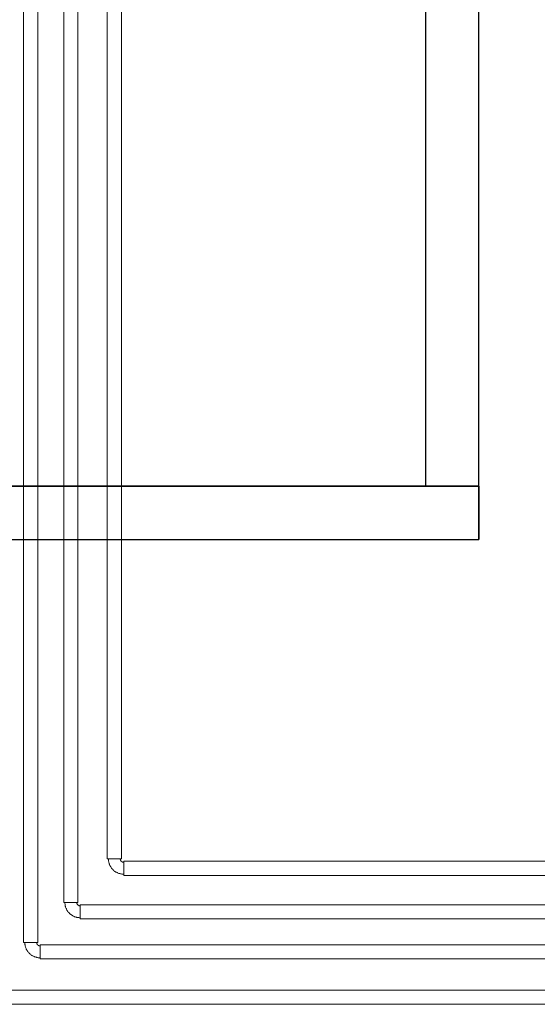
# Model space of a CAD drawing. Header units: metres. Extents: x 397.7 to 427.5, y 12.7 to 28.4.
# Tile 122 of 139: x 419.749 to 420.72, y 17.245 to 19.089. Entities that reach past the tile are written whole.
import ezdxf

# ---------------------------------------------------------------- set-up
doc = ezdxf.new("R2010")
doc.units = ezdxf.units.M
for name, color, linetype, lineweight in [('A-WALL-____-MCUT', 7, 'Continuous', 25), ('A-WALL-____-OTLN', 7, 'Continuous', 25), ('P-PIPE-____-OTLN', 7, 'Continuous', 18)]:
    doc.layers.add(name, color=color, linetype=linetype, lineweight=lineweight)

# ---------------------------------------------------------------- blocks, each defined once
blk = doc.blocks.new('Family - Mampara P2-152864-05_CLI_AIGUA_P2')
at = {"layer": 'A-WALL-____-MCUT', "color": 253, "true_color": 0xaaaaaa}
for p, q in [((7.0127, 0.1), (5.8928, 0.1)), ((7.0127, 0), (7.0127, 0.1)), ((5.8928, 0), (7.0127, 0))]:
    blk.add_line(p, q, dxfattribs=at)
at = {"layer": 'A-WALL-____-OTLN', "color": 253, "true_color": 0xaaaaaa}
for p, q in [((5.8928, 0.1), (7.0127, 0.1)), ((7.0127, 0.1), (7.0127, 0)), ((5.8928, 0), (7.0127, 0))]:
    blk.add_line(p, q, dxfattribs=at)
at = {"layer": 'A-WALL-____-OTLN', "color": 253, "lineweight": 18, "true_color": 0xaaaaaa}
blk.add_line((0, 0), (7.0127, 0), dxfattribs=at)
blk = doc.blocks.new('Family - Mampara P2-153343-05_CLI_AIGUA_P2')
at = {"layer": 'A-WALL-____-MCUT', "color": 253, "true_color": 0xaaaaaa}
for p, q in [((4.2271, 0.1), (0, 0.1)), ((0, 0.1), (0, 0)), ((0, 0), (4.2271, 0))]:
    blk.add_line(p, q, dxfattribs=at)
at = {"layer": 'A-WALL-____-OTLN', "color": 253, "true_color": 0xaaaaaa}
for p, q in [((4.2271, 0.1), (0, 0.1)), ((0, 0.1), (0, 0)), ((0, 0), (4.2271, 0))]:
    blk.add_line(p, q, dxfattribs=at)
at = {"layer": 'A-WALL-____-OTLN', "color": 253, "lineweight": 18, "true_color": 0xaaaaaa}
blk.add_line((0, 0), (6.0214, 0), dxfattribs=at)
blk = doc.blocks.new('LONDR55-XX_ZZ-ARQ-CAA-M3D-Londres55_ifc-1-05_CLI_AIGUA_P2')
at = {"layer": 'A-WALL-____-OTLN', "color": 253, "lineweight": 18, "true_color": 0xaaaaaa, "rotation": 90}
blk.add_blockref('Family - Mampara P2-153343-05_CLI_AIGUA_P2', (420.6098, 18.2155), dxfattribs=at)
at = {"layer": 'A-WALL-____-OTLN', "color": 253, "lineweight": 18, "true_color": 0xaaaaaa}
blk.add_blockref('Family - Mampara P2-152864-05_CLI_AIGUA_P2', (413.5971, 18.1155), dxfattribs=at)
blk = doc.blocks.new('M_Codo - Genérico - Estándar-775875-05_CLI_AIGUA_P2')
at = {"layer": 'P-PIPE-____-OTLN', "color": 175, "true_color": 0x5046b4}
for p, q in [((-0.0175, 0.0111), (-0.0175, -0.0111)), ((-0.0175, 0.0111), (-0.0175, -0.0111)), ((0.0111, 0.0175), (-0.0111, 0.0175)), ((0.0111, 0.0175), (-0.0111, 0.0175))]:
    blk.add_line(p, q, dxfattribs=at)
at = {"layer": 'P-PIPE-____-OTLN', "color": 175, "true_color": 0x5046b4, "flags": 128}
for points in [[(-0.0111, 0.0175), (-0.0111, 0.0172), (-0.0111, 0.017), (-0.0112, 0.0167), (-0.0112, 0.0165), (-0.0112, 0.0162), (-0.0113, 0.016), (-0.0114, 0.0157), (-0.0114, 0.0155), (-0.0115, 0.0152), (-0.0116, 0.015), (-0.0117, 0.0148), (-0.0118, 0.0145), (-0.012, 0.0143), (-0.0121, 0.0141), (-0.0122, 0.0139), (-0.0124, 0.0137), (-0.0125, 0.0135), (-0.0127, 0.0133), (-0.0129, 0.0131), (-0.013, 0.0129), (-0.0132, 0.0127), (-0.0134, 0.0126), (-0.0136, 0.0124), (-0.0138, 0.0123), (-0.014, 0.0121), (-0.0142, 0.012), (-0.0145, 0.0119), (-0.0147, 0.0117), (-0.0149, 0.0116), (-0.0152, 0.0115), (-0.0154, 0.0115), (-0.0156, 0.0114), (-0.0159, 0.0113), (-0.0161, 0.0113), (-0.0164, 0.0112), (-0.0166, 0.0112), (-0.0169, 0.0111), (-0.0171, 0.0111), (-0.0174, 0.0111), (-0.0175, 0.0111)], [(-0.0175, -0.0111), (-0.0163, -0.0111), (-0.0152, -0.011), (-0.014, -0.0109), (-0.0129, -0.0107), (-0.0118, -0.0105), (-0.0107, -0.0103), (-0.0096, -0.01), (-0.0085, -0.0097), (-0.0074, -0.0093), (-0.0063, -0.0089), (-0.0053, -0.0084), (-0.0043, -0.0079), (-0.0033, -0.0073), (-0.0023, -0.0067), (-0.0013, -0.0061), (-0.0004, -0.0055), (0.0005, -0.0048), (0.0014, -0.004), (0.0022, -0.0032), (0.003, -0.0024), (0.0038, -0.0016), (0.0046, -0.0007), (0.0053, 0.0002), (0.0059, 0.0011), (0.0066, 0.002), (0.0072, 0.003), (0.0077, 0.004), (0.0083, 0.005), (0.0087, 0.0061), (0.0092, 0.0071), (0.0096, 0.0082), (0.0099, 0.0093), (0.0102, 0.0104), (0.0105, 0.0115), (0.0107, 0.0126), (0.0109, 0.0137), (0.011, 0.0149), (0.0111, 0.016), (0.0111, 0.0172), (0.0111, 0.0175)]]:
    blk.add_lwpolyline(points, dxfattribs=at)
blk = doc.blocks.new('M_Codo - Genérico - Estándar-V1-05_CLI_AIGUA_P2')
at = {"layer": 'P-PIPE-____-OTLN', "color": 30, "true_color": 0xff7f00}
for p, q in [((-0.0175, 0.0111), (-0.0175, -0.0111)), ((-0.0175, 0.0111), (-0.0175, -0.0111)), ((0.0111, 0.0175), (-0.0111, 0.0175)), ((0.0111, 0.0175), (-0.0111, 0.0175))]:
    blk.add_line(p, q, dxfattribs=at)
at = {"layer": 'P-PIPE-____-OTLN', "color": 30, "true_color": 0xff7f00, "flags": 128}
for points in [[(-0.0111, 0.0175), (-0.0111, 0.0172), (-0.0111, 0.017), (-0.0112, 0.0167), (-0.0112, 0.0165), (-0.0112, 0.0162), (-0.0113, 0.016), (-0.0114, 0.0157), (-0.0114, 0.0155), (-0.0115, 0.0152), (-0.0116, 0.015), (-0.0117, 0.0148), (-0.0118, 0.0145), (-0.012, 0.0143), (-0.0121, 0.0141), (-0.0122, 0.0139), (-0.0124, 0.0137), (-0.0125, 0.0135), (-0.0127, 0.0133), (-0.0129, 0.0131), (-0.013, 0.0129), (-0.0132, 0.0127), (-0.0134, 0.0126), (-0.0136, 0.0124), (-0.0138, 0.0123), (-0.014, 0.0121), (-0.0142, 0.012), (-0.0145, 0.0119), (-0.0147, 0.0117), (-0.0149, 0.0116), (-0.0152, 0.0115), (-0.0154, 0.0115), (-0.0156, 0.0114), (-0.0159, 0.0113), (-0.0161, 0.0113), (-0.0164, 0.0112), (-0.0166, 0.0112), (-0.0169, 0.0111), (-0.0171, 0.0111), (-0.0174, 0.0111), (-0.0175, 0.0111)], [(-0.0175, -0.0111), (-0.0163, -0.0111), (-0.0152, -0.011), (-0.014, -0.0109), (-0.0129, -0.0107), (-0.0118, -0.0105), (-0.0107, -0.0103), (-0.0096, -0.01), (-0.0085, -0.0097), (-0.0074, -0.0093), (-0.0063, -0.0089), (-0.0053, -0.0084), (-0.0043, -0.0079), (-0.0033, -0.0073), (-0.0023, -0.0067), (-0.0013, -0.0061), (-0.0004, -0.0055), (0.0005, -0.0048), (0.0014, -0.004), (0.0022, -0.0032), (0.003, -0.0024), (0.0038, -0.0016), (0.0046, -0.0007), (0.0053, 0.0002), (0.0059, 0.0011), (0.0066, 0.002), (0.0072, 0.003), (0.0077, 0.004), (0.0083, 0.005), (0.0087, 0.0061), (0.0092, 0.0071), (0.0096, 0.0082), (0.0099, 0.0093), (0.0102, 0.0104), (0.0105, 0.0115), (0.0107, 0.0126), (0.0109, 0.0137), (0.011, 0.0149), (0.0111, 0.016), (0.0111, 0.0172), (0.0111, 0.0175)]]:
    blk.add_lwpolyline(points, dxfattribs=at)
blk = doc.blocks.new('M_Codo - Genérico - Estándar-V3-05_CLI_AIGUA_P2')
at = {"layer": 'P-PIPE-____-OTLN', "color": 145, "true_color": 0x527ca5}
for p, q in [((-0.0175, 0.0111), (-0.0175, -0.0111)), ((-0.0175, 0.0111), (-0.0175, -0.0111)), ((0.0111, 0.0175), (-0.0111, 0.0175)), ((0.0111, 0.0175), (-0.0111, 0.0175))]:
    blk.add_line(p, q, dxfattribs=at)
at = {"layer": 'P-PIPE-____-OTLN', "color": 145, "true_color": 0x527ca5, "flags": 128}
for points in [[(-0.0111, 0.0175), (-0.0111, 0.0172), (-0.0111, 0.017), (-0.0112, 0.0167), (-0.0112, 0.0165), (-0.0112, 0.0162), (-0.0113, 0.016), (-0.0114, 0.0157), (-0.0114, 0.0155), (-0.0115, 0.0152), (-0.0116, 0.015), (-0.0117, 0.0148), (-0.0118, 0.0145), (-0.012, 0.0143), (-0.0121, 0.0141), (-0.0122, 0.0139), (-0.0124, 0.0137), (-0.0125, 0.0135), (-0.0127, 0.0133), (-0.0129, 0.0131), (-0.013, 0.0129), (-0.0132, 0.0127), (-0.0134, 0.0126), (-0.0136, 0.0124), (-0.0138, 0.0123), (-0.014, 0.0121), (-0.0142, 0.012), (-0.0145, 0.0119), (-0.0147, 0.0117), (-0.0149, 0.0116), (-0.0152, 0.0115), (-0.0154, 0.0115), (-0.0156, 0.0114), (-0.0159, 0.0113), (-0.0161, 0.0113), (-0.0164, 0.0112), (-0.0166, 0.0112), (-0.0169, 0.0111), (-0.0171, 0.0111), (-0.0174, 0.0111), (-0.0175, 0.0111)], [(-0.0175, -0.0111), (-0.0163, -0.0111), (-0.0152, -0.011), (-0.014, -0.0109), (-0.0129, -0.0107), (-0.0118, -0.0105), (-0.0107, -0.0103), (-0.0096, -0.01), (-0.0085, -0.0097), (-0.0074, -0.0093), (-0.0063, -0.0089), (-0.0053, -0.0084), (-0.0043, -0.0079), (-0.0033, -0.0073), (-0.0023, -0.0067), (-0.0013, -0.0061), (-0.0004, -0.0055), (0.0005, -0.0048), (0.0014, -0.004), (0.0022, -0.0032), (0.003, -0.0024), (0.0038, -0.0016), (0.0046, -0.0007), (0.0053, 0.0002), (0.0059, 0.0011), (0.0066, 0.002), (0.0072, 0.003), (0.0077, 0.004), (0.0083, 0.005), (0.0087, 0.0061), (0.0092, 0.0071), (0.0096, 0.0082), (0.0099, 0.0093), (0.0102, 0.0104), (0.0105, 0.0115), (0.0107, 0.0126), (0.0109, 0.0137), (0.011, 0.0149), (0.0111, 0.016), (0.0111, 0.0172), (0.0111, 0.0175)]]:
    blk.add_lwpolyline(points, dxfattribs=at)

msp = doc.modelspace()

# ---------------------------------------------------------------- linework, layer by layer
at = {"layer": 'P-PIPE-____-OTLN', "color": 30, "true_color": 0xff7f00}
for p, q in [((419.7569, 25.1899), (419.7569, 17.3603)), ((419.7836, 17.3603), (419.7836, 25.1899)), ((419.7569, 17.3603), (419.7836, 17.3603)), ((421.3675, 17.3562), (419.7877, 17.3562)), ((419.7877, 17.3562), (419.7877, 17.3295)), ((419.7877, 17.3295), (421.3675, 17.3295))]:
    msp.add_line(p, q, dxfattribs=at)
at = {"layer": 'P-PIPE-____-OTLN', "color": 145, "true_color": 0x527ca5}
for p, q in [((419.832, 25.1899), (419.832, 17.4353)), ((419.8587, 17.4353), (419.8587, 25.1899)), ((419.832, 17.4353), (419.8587, 17.4353)), ((421.4426, 17.4312), (419.8628, 17.4312)), ((419.8628, 17.4312), (419.8628, 17.4045)), ((419.8628, 17.4045), (421.4426, 17.4045))]:
    msp.add_line(p, q, dxfattribs=at)
at = {"layer": 'P-PIPE-____-OTLN', "color": 175, "true_color": 0x5046b4}
for p, q in [((419.9136, 25.1899), (419.9136, 17.5169)), ((419.9403, 17.5169), (419.9403, 25.1899)), ((419.9136, 17.5169), (419.9403, 17.5169)), ((421.5242, 17.5128), (419.9444, 17.5128)), ((419.9444, 17.5128), (419.9444, 17.4861)), ((419.9444, 17.4861), (421.5242, 17.4861))]:
    msp.add_line(p, q, dxfattribs=at)
at = {"layer": 'P-PIPE-____-OTLN', "color": 31, "true_color": 0xffbe82}
for p, q in [((421.2826, 17.2712), (419.7028, 17.2712)), ((419.7028, 17.2445), (421.2826, 17.2445))]:
    msp.add_line(p, q, dxfattribs=at)

# ---------------------------------------------------------------- block references
at = {"lineweight": 5}
msp.add_blockref('LONDR55-XX_ZZ-ARQ-CAA-M3D-Londres55_ifc-1-05_CLI_AIGUA_P2', (0, 0), dxfattribs=at)
at = {"layer": 'P-PIPE-____-OTLN', "color": 175, "true_color": 0x5046b4, "rotation": 270}
msp.add_blockref('M_Codo - Genérico - Estándar-775875-05_CLI_AIGUA_P2', (419.9269, 17.4995), dxfattribs=at)
at = {"layer": 'P-PIPE-____-OTLN', "color": 145, "true_color": 0x527ca5, "rotation": 270}
msp.add_blockref('M_Codo - Genérico - Estándar-V3-05_CLI_AIGUA_P2', (419.8453, 17.4179), dxfattribs=at)
at = {"layer": 'P-PIPE-____-OTLN', "color": 30, "true_color": 0xff7f00, "rotation": 270}
msp.add_blockref('M_Codo - Genérico - Estándar-V1-05_CLI_AIGUA_P2', (419.7703, 17.3428), dxfattribs=at)

doc.saveas('drawing.dxf')
